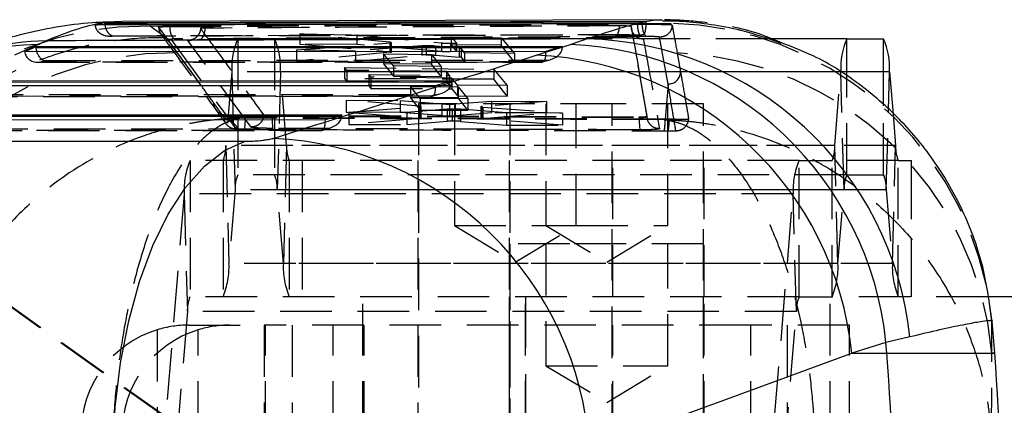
# Model space of a CAD drawing. Extents: x 30 to 368, y 10 to 283.
# Tile 6 of 26: x 143 to 167, y 28 to 37. Entities that reach past the tile are written whole.
import ezdxf

# ---------------------------------------------------------------- set-up
doc = ezdxf.new("R2010")
doc.units = 0
doc.linetypes.add('HIDDEN', pattern=[1.905, 1.27, -0.635])
doc.layers.get('0').update_dxf_attribs({"linetype": 'CONTINUOUS'})

msp = doc.modelspace()

# ---------------------------------------------------------------- linework, layer by layer
at = {"color": 7, "linetype": 'CONTINUOUS'}
for p, q in [((158.401747, 37.088541), (145.14637, 37.041397)), ((158.401751, 37.085901), (158.45007, 37.084288)), ((158.04097, 37.042943), (144.72848, 37.007762)), ((144.728826, 36.995677), (144.72848, 37.007763)), ((157.824496, 36.995281), (157.828326, 36.995287)), ((157.828326, 36.995287), (158.047275, 37.042955)), ((158.047275, 37.042955), (158.04097, 37.042943)), ((162.980514, 36.620236), (161.031057, 36.620236)), ((162.980514, 36.620236), (163.888092, 36.620236)), ((143.092772, 36.479299), (142.508559, 36.213808)), ((142.759784, 36.299848), (143.02836, 36.426438)), ((143.02836, 36.426438), (155.988388, 36.431839)), ((155.342372, 36.213808), (156.184116, 36.481375)), ((155.988388, 36.431839), (155.580151, 36.30519)), ((155.580151, 36.30519), (142.759784, 36.299848)), ((164.033585, 35.802991), (164.119381, 34.764596)), ((152.866328, 35.463271), (140.974378, 35.458315)), ((141.242954, 35.584906), (153.274565, 35.58992)), ((153.274565, 35.58992), (152.866328, 35.463271)), ((139.457547, 34.743373), (150.560741, 34.748001)), ((150.560741, 34.748001), (150.152504, 34.621352)), ((150.152504, 34.621352), (139.188972, 34.616783)), ((138.256356, 34.09578), (148.182474, 34.09578)), ((175.83469, 30.270236), (166.451178, 30.270236)), ((166.554095, 29.672403), (166.554272, 29.670378)), ((166.623596, 28.878021), (166.554272, 29.670378)), ((163.943517, 29.145587), (163.101773, 28.878021)), ((164.530516, 29.279268), (163.943517, 29.145587)), ((163.964475, 28.878021), (163.943517, 29.145587)), ((163.101773, 28.878021), (163.964475, 28.878021)), ((163.964475, 28.878021), (166.623596, 28.878021))]:
    msp.add_line(p, q, dxfattribs=at)
at = {"color": 7, "linetype": 'HIDDEN'}
for p, q in [((145.846022, 36.932958), (146.195366, 36.934903)), ((146.227685, 36.640553), (145.846022, 36.932958)), ((146.051532, 36.917343), (146.051532, 36.910316)), ((146.051925, 36.909949), (146.051895, 36.909857)), ((146.051932, 36.909949), (146.051932, 36.916223)), ((146.344789, 36.513068), (146.051932, 36.916223)), ((147.100736, 35.466781), (146.051932, 36.909949)), ((146.323239, 36.918411), (146.323239, 36.937352)), ((146.323239, 36.918396), (146.323239, 36.918411)), ((147.08119, 36.872524), (147.080859, 36.864348)), ((157.681072, 36.913883), (157.681072, 36.920124)), ((158.069904, 34.708067), (157.681072, 36.920124)), ((157.681077, 36.913732), (157.681072, 36.913883)), ((157.943293, 36.995867), (158.090147, 36.995084)), ((157.943294, 36.978431), (157.943294, 36.995867)), ((158.047275, 37.029153), (157.983177, 37.029)), ((158.047275, 37.029153), (158.047275, 37.042955)), ((158.090147, 36.995084), (158.652782, 36.997668)), ((158.63779, 36.966789), (158.650948, 36.964825)), ((158.652782, 36.997668), (158.650948, 36.964825)), ((146.344789, 36.513068), (146.227685, 36.640553)), ((146.348473, 36.606057), (147.7051, 34.744162)), ((148.326471, 34.444953), (146.769504, 36.576037)), ((161.031057, 36.620236), (147.99759, 36.620236)), ((147.99759, 36.620236), (147.99759, 33.270236)), ((148.905168, 36.620236), (148.905168, 33.270236)), ((149.52466, 36.742887), (149.52466, 36.483596)), ((151.735927, 36.532335), (149.52466, 36.742887)), ((149.52466, 36.742887), (150.927949, 36.714302)), ((150.927949, 36.714302), (153.014445, 36.515857)), ((150.927949, 36.714302), (150.927949, 36.477621)), ((153.251632, 36.668303), (154.476415, 36.644703)), ((153.251632, 36.668303), (153.251632, 36.467726)), ((153.377899, 36.515844), (153.251632, 36.668303)), ((154.476415, 36.644703), (154.476415, 36.46251)), ((154.476415, 36.644703), (154.80437, 36.25265)), ((157.904225, 36.709412), (157.976026, 36.725164)), ((157.909091, 36.709421), (157.904225, 36.709412)), ((157.981703, 36.725174), (157.909091, 36.709421)), ((157.976026, 36.725164), (157.981703, 36.725174)), ((158.583087, 35.50429), (158.374152, 36.657837)), ((146.517518, 36.274861), (146.344789, 36.513068)), ((149.443729, 36.342699), (151.751188, 36.518908)), ((149.44373, 36.342699), (149.44373, 36.069521)), ((150.898599, 36.317512), (149.44373, 36.342699)), ((149.52466, 36.483596), (151.735927, 36.299963)), ((150.927949, 36.477621), (149.52466, 36.483596)), ((152.524917, 36.443323), (150.898599, 36.317512)), ((153.014445, 36.302075), (150.927949, 36.477621)), ((151.735927, 36.532335), (151.735927, 36.299963)), ((151.751188, 36.518908), (151.775275, 36.522118)), ((151.751188, 36.518908), (151.751188, 36.286099)), ((151.778812, 36.292095), (151.778812, 36.524282)), ((152.524917, 36.443323), (152.524915, 36.21806)), ((152.630914, 36.446137), (152.630914, 36.222578)), ((152.859867, 36.437865), (152.859867, 36.21717)), ((153.448379, 36.384589), (152.859867, 36.437865)), ((153.014445, 36.515857), (153.014445, 36.302075)), ((153.234132, 36.507333), (153.234132, 36.296358)), ((154.476415, 36.46251), (153.251632, 36.467726)), ((153.251632, 36.467726), (153.377899, 36.307579)), ((153.377899, 36.515844), (153.377899, 36.307579)), ((153.378114, 36.307036), (153.378114, 36.515345)), ((153.448379, 36.384589), (153.448379, 36.169115)), ((153.492888, 36.377078), (153.492888, 36.16176)), ((153.579524, 36.272572), (153.492888, 36.377078)), ((154.80437, 36.04669), (154.476415, 36.46251)), ((155.985962, 36.392637), (155.861856, 36.392585)), ((151.751188, 36.286099), (149.44373, 36.069521)), ((150.898599, 36.317512), (150.898599, 36.063324)), ((150.898599, 36.063324), (152.524915, 36.21806)), ((151.587498, 36.246538), (152.761246, 36.227377)), ((151.587498, 36.246538), (151.587498, 35.998429)), ((151.826736, 35.953476), (151.587498, 36.246538)), ((152.761246, 36.227377), (152.761246, 35.993431)), ((152.761246, 36.227377), (153.000529, 35.936996)), ((152.859867, 36.21717), (153.448379, 36.169115)), ((153.492888, 36.16176), (153.579524, 36.051907)), ((153.579524, 36.272572), (153.579524, 36.051907)), ((154.80437, 36.25265), (153.579524, 36.272572)), ((154.80437, 36.25265), (154.80437, 36.04669)), ((155.498722, 36.04764), (155.707556, 36.112428)), ((143.092287, 36.03997), (155.482201, 36.045133)), ((143.142132, 36.042852), (143.233128, 36.085742)), ((155.463848, 36.047987), (143.142132, 36.042852)), ((143.233128, 36.085742), (155.602162, 36.090896)), ((149.44373, 36.069521), (150.898599, 36.063324)), ((150.627889, 35.910626), (154.298887, 35.860772)), ((150.627889, 35.910626), (150.627889, 35.638104)), ((150.683948, 35.841576), (150.627889, 35.910626)), ((152.761246, 35.993431), (151.587498, 35.998429)), ((151.587498, 35.998429), (151.826736, 35.695041)), ((151.826736, 35.953476), (151.826736, 35.695041)), ((153.000529, 35.936996), (151.826736, 35.953476)), ((153.000529, 35.690041), (152.761246, 35.993431)), ((153.000529, 35.936996), (153.000529, 35.690041)), ((153.579524, 36.051907), (154.80437, 36.04669)), ((154.298887, 35.860772), (154.298887, 35.62243)), ((154.298887, 35.860772), (154.627931, 35.467249)), ((155.602162, 36.090896), (155.463848, 36.047987)), ((147.852097, 35.802991), (147.702191, 33.988666)), ((162.835021, 35.802991), (147.852097, 35.802991)), ((147.852097, 35.802991), (147.931999, 32.901806)), ((149.050661, 35.802991), (148.970759, 32.901806)), ((164.033585, 35.802991), (149.050661, 35.802991)), ((149.200567, 33.988666), (149.050661, 35.802991)), ((154.298887, 35.62243), (150.627889, 35.638104)), ((150.627889, 35.638104), (150.683948, 35.567294)), ((150.683948, 35.841576), (150.683948, 35.567294)), ((153.13009, 35.809364), (150.683948, 35.841576)), ((151.220055, 35.741224), (153.206867, 35.716633)), ((151.220055, 35.741224), (151.220055, 35.468354)), ((151.276115, 35.672449), (151.220055, 35.741224)), ((151.276115, 35.672449), (151.276115, 35.397545)), ((153.262927, 35.648937), (151.276115, 35.672449)), ((151.826736, 35.695041), (153.000529, 35.690041)), ((153.13009, 35.809364), (153.13009, 35.55685)), ((153.206867, 35.716633), (153.13009, 35.809364)), ((153.206867, 35.716633), (153.206867, 35.459872)), ((153.262927, 35.648937), (153.262927, 35.389061)), ((153.403075, 35.47975), (153.262927, 35.648937)), ((154.627931, 35.206807), (154.298887, 35.62243)), ((162.685115, 33.988666), (162.835021, 35.802991)), ((162.914923, 32.901806), (162.835021, 35.802991)), ((162.980514, 33.270236), (162.980514, 35.682143)), ((150.683948, 35.567294), (153.13009, 35.55685)), ((153.206867, 35.459872), (151.220055, 35.468354)), ((151.220055, 35.468354), (151.276115, 35.397545)), ((151.276115, 35.397545), (153.262927, 35.389061)), ((152.24578, 35.443748), (153.419529, 35.432001)), ((152.24578, 35.443748), (152.24578, 35.166917)), ((152.485004, 35.151201), (152.24578, 35.443748)), ((153.13009, 35.55685), (153.206867, 35.459872)), ((153.272138, 35.550717), (153.148033, 35.550665)), ((153.262927, 35.389061), (153.403075, 35.212037)), ((153.403075, 35.47975), (153.403075, 35.212037)), ((154.627931, 35.467249), (153.403075, 35.47975)), ((153.419529, 35.432001), (153.658798, 35.142204)), ((153.419529, 35.432001), (153.419529, 35.161919)), ((154.627931, 35.467249), (154.627931, 35.206807)), ((158.583087, 35.50429), (158.492083, 34.352879)), ((141.30688, 35.198437), (152.768377, 35.203214)), ((152.750024, 35.206068), (141.356726, 35.20132)), ((141.447721, 35.244209), (152.888338, 35.248977)), ((153.419529, 35.161919), (152.24578, 35.166917)), ((152.24578, 35.166917), (152.485004, 34.863533)), ((152.485004, 35.151201), (152.485004, 34.863533)), ((153.658798, 35.142204), (152.485004, 35.151201)), ((152.888338, 35.248977), (152.750024, 35.206068)), ((152.784898, 35.205721), (152.993733, 35.270509)), ((153.403075, 35.212037), (154.627931, 35.206807)), ((153.658798, 34.858533), (153.419529, 35.161919)), ((153.658798, 35.142204), (153.658798, 34.858533)), ((150.669109, 35.108925), (150.669109, 34.813322)), ((152.463117, 34.963181), (150.669109, 35.108925)), ((150.669109, 35.108925), (151.995931, 35.099073)), ((150.729373, 34.81299), (152.473805, 34.949149)), ((151.995931, 35.099073), (153.018008, 35.017592)), ((151.995931, 35.099073), (151.995931, 34.807672)), ((153.147219, 34.884431), (152.158703, 34.805847)), ((152.445832, 35.020236), (152.445832, 13.520236)), ((157.208333, 35.020236), (152.445842, 35.020236)), ((152.463117, 34.963181), (152.463117, 34.668059)), ((152.473805, 34.949149), (152.501845, 34.952497)), ((152.473805, 34.949149), (152.473805, 34.653516)), ((152.50838, 34.660068), (152.50838, 34.955421)), ((153.018008, 35.017592), (153.018008, 34.726034)), ((153.147219, 34.884431), (153.147219, 34.587383)), ((153.210572, 35.011795), (153.210572, 34.720487)), ((153.270087, 34.888333), (153.270087, 34.591643)), ((153.327083, 35.020236), (153.327083, 32.020236)), ((153.343506, 35.015484), (154.242758, 35.082868)), ((153.343506, 35.015484), (153.343506, 34.724694)), ((153.475658, 34.882653), (153.475658, 34.586022)), ((154.609914, 34.793981), (153.475658, 34.882653)), ((153.979848, 34.946055), (153.979848, 34.653417)), ((155.595494, 35.073389), (154.013357, 34.952177)), ((154.013357, 34.952177), (154.013357, 34.659888)), ((154.025996, 34.93832), (154.025996, 34.645347)), ((154.025996, 34.93832), (155.987825, 34.787515)), ((154.242758, 35.082868), (155.595494, 35.073389)), ((154.242758, 35.082868), (154.242758, 34.798104)), ((154.694819, 35.020236), (154.694819, 13.520236)), ((155.576069, 35.020236), (155.576069, 32.020236)), ((155.595494, 35.073389), (155.595494, 34.792344)), ((156.327083, 32.020236), (156.327083, 35.020236)), ((159.45732, 35.020236), (157.208333, 35.020236)), ((157.208333, 13.520236), (157.208333, 35.020236)), ((158.576069, 32.020236), (158.576069, 35.020236)), ((159.45732, 13.520236), (159.45732, 35.020236)), ((163.888092, 33.270236), (163.888092, 34.969721)), ((148.036919, 34.393656), (147.7051, 34.744162)), ((147.7051, 34.744162), (147.954942, 34.403329)), ((148.0699, 34.663461), (148.057096, 34.676927)), ((148.183424, 34.675484), (148.057096, 34.676927)), ((148.632932, 34.746893), (148.635135, 34.745564)), ((148.846709, 34.733681), (157.877073, 34.697975)), ((148.846709, 34.715956), (148.846709, 34.733681)), ((148.846709, 34.715956), (157.877073, 34.681482)), ((150.558315, 34.708798), (150.434209, 34.708746)), ((150.669109, 34.813322), (152.463117, 34.668059)), ((151.995931, 34.807672), (150.669109, 34.813322)), ((150.729373, 34.81299), (150.729373, 34.510704)), ((152.158703, 34.805847), (150.729373, 34.81299)), ((152.473805, 34.653516), (150.729373, 34.510704)), ((153.018008, 34.726034), (151.995931, 34.807672)), ((152.158703, 34.805847), (152.158703, 34.504617)), ((152.485004, 34.863533), (153.658798, 34.858533)), ((154.242758, 34.798104), (153.343506, 34.724694)), ((154.013357, 34.659888), (155.595494, 34.792344)), ((155.987825, 34.488308), (154.025996, 34.645347)), ((155.595494, 34.792344), (154.242758, 34.798104)), ((154.609914, 34.793981), (154.609914, 34.494178)), ((155.987825, 34.787515), (154.609914, 34.793981)), ((155.987825, 34.787515), (155.987825, 34.488308)), ((157.877073, 34.681478), (157.877073, 34.697975)), ((158.069905, 34.706695), (158.069905, 34.708067)), ((158.069906, 34.706639), (158.069905, 34.706695)), ((158.069911, 34.706455), (158.069911, 34.707983)), ((158.490463, 34.639644), (158.489416, 34.628221)), ((158.509514, 34.639561), (158.490463, 34.639644)), ((158.609619, 34.638388), (158.509514, 34.639561)), ((163.953683, 32.901806), (164.007713, 34.863631)), ((164.119381, 34.764596), (164.18349, 33.988666)), ((139.662315, 34.402677), (150.174515, 34.407058)), ((150.174515, 34.407058), (150.036201, 34.364148)), ((150.071075, 34.363802), (150.279909, 34.428589)), ((150.729373, 34.510704), (152.158703, 34.504617)), ((152.158703, 34.504617), (153.147219, 34.587383)), ((153.475658, 34.586022), (154.609914, 34.494178)), ((154.609914, 34.494178), (155.987825, 34.488308)), ((139.521474, 34.356905), (150.054554, 34.361295)), ((150.036201, 34.364148), (139.57132, 34.359787)), ((148.166696, 34.391776), (158.492947, 34.353334)), ((158.492083, 34.352879), (158.588252, 34.351999)), ((158.492844, 34.349528), (158.589049, 34.347629)), ((162.685115, 33.988666), (147.702191, 33.988666)), ((147.702191, 33.988666), (147.782093, 31.087481)), ((149.200567, 33.988666), (149.120665, 31.087481)), ((164.18349, 33.988666), (149.200567, 33.988666)), ((162.765017, 31.087481), (162.685115, 33.988666)), ((164.103588, 31.087481), (164.18349, 33.988666)), ((161.807351, 33.620236), (146.824428, 33.620236)), ((146.824428, 33.620236), (146.824428, 30.270236)), ((147.6366, 33.620236), (147.6366, 30.270236)), ((149.266158, 33.620236), (149.266158, 30.270236)), ((149.584608, 33.620236), (149.584608, 30.270236)), ((152.427082, 33.620236), (152.427082, 30.270236)), ((154.676069, 33.620236), (154.676069, 30.270236)), ((157.227082, 30.270236), (157.227082, 33.620236)), ((159.476069, 30.270236), (159.476069, 33.620236)), ((161.807351, 30.270236), (161.807351, 33.620236)), ((161.807351, 33.620236), (162.619524, 33.620236)), ((162.619524, 30.270236), (162.619524, 33.620236)), ((164.249081, 33.620236), (162.619524, 33.620236)), ((164.249081, 30.270236), (164.249081, 33.620236)), ((164.249081, 33.620236), (164.567531, 33.620236)), ((164.567531, 33.620236), (164.567531, 30.270236)), ((164.567531, 33.620236), (164.57607, 33.620236)), ((164.57607, 30.270236), (164.57607, 33.620236)), ((162.980514, 33.270236), (147.99759, 33.270236)), ((162.980514, 33.270236), (163.888092, 33.270236)), ((146.678934, 32.802991), (146.223322, 27.288666)), ((161.661858, 32.802991), (146.678934, 32.802991)), ((146.678934, 32.802991), (146.758837, 29.901806)), ((147.931999, 32.901806), (147.782093, 31.087481)), ((162.914923, 32.901806), (147.931999, 32.901806)), ((163.953683, 32.901806), (148.970759, 32.901806)), ((149.120665, 31.087481), (148.970759, 32.901806)), ((161.206246, 27.288666), (161.661858, 32.802991)), ((161.74176, 29.901806), (161.661858, 32.802991)), ((162.765017, 31.087481), (162.914923, 32.901806)), ((163.953683, 32.901806), (164.103588, 31.087481)), ((153.327083, 32.020236), (156.327077, 32.020236)), ((153.327083, 32.020236), (154.827083, 31.118945)), ((154.827083, 31.118945), (156.327083, 32.020236)), ((155.576069, 32.020236), (157.076069, 31.118945)), ((156.327077, 32.020236), (158.576063, 32.020236)), ((157.076069, 31.118945), (158.576069, 32.020236)), ((156.163973, 31.570236), (154.694859, 31.570236)), ((154.694859, 31.570236), (154.694859, 17.570236)), ((155.576109, 31.570236), (155.576109, 28.570236)), ((159.457359, 31.570236), (156.163973, 31.570236)), ((158.576109, 28.570236), (158.576109, 31.570236)), ((159.457359, 17.570236), (159.457359, 31.570236)), ((162.765017, 31.087481), (147.782093, 31.087481)), ((164.103588, 31.087481), (149.120665, 31.087481)), ((146.228134, 27.292315), (142.08407, 30.249924)), ((146.254015, 27.292315), (142.109951, 30.249924)), ((161.807351, 30.270236), (146.824428, 30.270236)), ((151.076069, 26.920236), (151.076069, 30.270236)), ((154.676069, 30.270236), (154.676069, 26.920236)), ((155.07607, 26.920236), (155.07607, 30.270236)), ((155.07607, 30.270236), (155.07607, 26.920236)), ((159.476069, 26.920236), (159.476069, 30.270236)), ((161.807351, 30.270236), (162.619524, 30.270236)), ((162.576069, 26.920236), (162.576069, 30.270236)), ((166.451178, 30.270236), (162.619524, 30.270236)), ((166.470184, 30.228658), (166.550334, 29.599433)), ((146.758837, 29.901806), (146.303224, 24.387481)), ((161.74176, 29.901806), (146.758837, 29.901806)), ((161.286148, 24.387481), (161.74176, 29.901806)), ((146.787465, 29.570236), (148.652193, 29.570236)), ((160.621514, 29.570236), (148.652193, 29.570236)), ((148.652193, 29.570236), (148.652193, 26.920236)), ((148.682872, 26.920236), (148.682872, 29.570236)), ((149.339349, 29.570236), (149.339349, 26.920236)), ((150.349314, 26.920236), (150.349314, 29.570236)), ((151.106788, 26.920236), (151.106788, 29.570236)), ((152.427082, 29.570236), (152.427082, 26.920236)), ((154.676109, 29.570236), (154.676109, 26.920236)), ((157.227082, 26.920236), (157.227082, 29.570236)), ((159.476109, 26.920236), (159.476109, 29.570236)), ((160.621514, 26.920236), (160.621514, 29.570236)), ((163.045429, 29.570236), (160.621514, 29.570236)), ((161.516927, 29.570236), (161.516927, 26.920236)), ((163.045429, 26.920236), (163.045429, 29.570236)), ((166.550334, 29.599433), (166.554095, 29.672403)), ((166.55166, 28.878021), (166.550334, 29.599433)), ((146.016428, 29.454833), (146.016428, 26.920236)), ((147.026392, 26.920236), (147.026392, 29.454833)), ((166.544457, 26.759311), (166.55166, 28.878021)), ((166.623596, 28.878021), (166.55166, 28.878021)), ((155.576109, 28.570236), (158.576109, 28.570236)), ((155.576109, 28.570236), (157.076109, 27.668945)), ((157.076109, 27.668945), (158.576109, 28.570236))]:
    msp.add_line(p, q, dxfattribs=at)
at = {"color": 8, "linetype": 'CONTINUOUS'}
for p, q in [((162.980514, 35.682143), (162.980514, 36.620236)), ((163.888092, 34.969721), (163.888092, 36.620236)), ((155.861856, 36.392585), (143.031852, 36.387238)), ((164.007713, 34.863631), (164.033585, 35.802991)), ((153.148033, 35.550665), (141.246446, 35.545706)), ((150.434209, 34.708746), (139.46104, 34.704173))]:
    msp.add_line(p, q, dxfattribs=at)
at = {"color": 7, "linetype": 'HIDDEN', "flags": 128}
for points in [[(147.190012, 36.880977), (147.185777, 36.822159), (147.176309, 36.766363), (147.161973, 36.715729), (147.143316, 36.672198), (147.121056, 36.637437), (147.096045, 36.61278), (147.069241, 36.599171), (147.041672, 36.597133)], [(157.943294, 36.978431), (157.94582, 36.921227), (157.953275, 36.86606), (157.965393, 36.814894), (157.981743, 36.769551), (158.001744, 36.731647), (158.024682, 36.702531), (158.04974, 36.683239), (158.076027, 36.674457)], [(147.100736, 35.466781), (146.940774, 35.689026), (146.517518, 36.274861)], [(148.036919, 34.393656), (148.002444, 34.396794), (147.969361, 34.411355), (147.938924, 34.436787), (147.912292, 34.472125), (147.890474, 34.516025), (147.8743, 34.566823), (147.864383, 34.622586), (147.861101, 34.681198)]]:
    msp.add_lwpolyline(points, dxfattribs=at)
at = {"color": 7, "linetype": 'CONTINUOUS', "flags": 128}
msp.add_lwpolyline([(144.925359, 26.434142), (144.986133, 27.551367), (145.118174, 28.639824), (145.318948, 29.678628), (145.584601, 30.647846), (145.910038, 31.528876), (146.289012, 32.304814), (146.714251, 32.96077), (147.177595, 33.484155), (147.670154, 33.864928), (148.182474, 34.09578)], dxfattribs=at)
at = {"color": 7, "linetype": 'HIDDEN'}
for centre, radius, start, end in [((145.734899, 28.781891), 8.151824, 89.2189376, 174.6802524), ((158.466402, 28.883593), 8.116215, 11.9669927, 88.6841497), ((146.776263, 36.880874), 0.304913, 268.7298051, 292.8917901), ((149.728563, 35.8905), 1.878505, 157.1408874, 182.6700407), ((147.174195, 35.8905), 1.878505, 357.3299593, 22.8591126), ((146.434756, 28.134792), 8.14049, 89.4174826, 174.7615829), ((158.468569, 28.163511), 8.114609, 5.0515647, 87.6001114), ((158.587655, 35.808738), 0.304482, 269.1404187, 357.8962692), ((-70.194685, -120.764963), 267.629703, 35.60414232, 35.7154983), ((147.707082, 35.047288), 0.303132, 180.5899602, 269.6252539), ((-59.508859, -113.11387), 254.487173, 35.50884749, 35.60421097), ((147.007168, 34.605349), 1.178345, 349.4917883, 3.4122341), ((150.804226, 34.637239), 1.959099, 177.697224, 186.601519), ((159.565976, 34.605225), 1.690624, 177.414878, 187.742699), ((157.308406, 34.568721), 1.203195, 349.6657371, 3.3753201), ((157.447132, 34.581127), 1.163897, 348.6464203, 2.8199917), ((146.856241, 33.949216), 0.84687, 337.1409149, 2.6700108), ((150.046518, 33.949216), 0.84687, 177.3300042, 202.8590701), ((161.83915, 33.949218), 0.846885, 337.1411497, 2.669776), ((165.029456, 33.949218), 0.846885, 177.330224, 202.8588503), ((148.55539, 32.8905), 1.878495, 157.1407821, 182.6700826), ((163.538329, 32.890499), 1.87851, 157.1409191, 182.670009), ((148.777951, 32.941256), 0.846871, 157.140945, 182.6699808), ((148.124807, 32.941256), 0.846871, 357.3300192, 22.859055), ((163.76088, 32.941255), 0.846877, 157.1410294, 182.6698963), ((163.107717, 32.941253), 0.846885, 357.330224, 22.8588503), ((145.905624, 30.999973), 1.878509, 337.1408953, 2.6700125), ((150.997135, 30.999973), 1.87851, 177.3299943, 202.859098), ((160.888536, 30.999975), 1.87852, 337.1409877, 2.6699517), ((165.980069, 30.999975), 1.87852, 177.3300483, 202.8590123), ((147.604768, 29.941259), 0.846851, 157.1406357, 182.6702651), ((162.587718, 29.941254), 0.846878, 157.1410451, 182.6698556), ((146.78753, 26.936347), 2.633889, 90.0014226, 107.0233884), ((147.797495, 26.936345), 2.633891, 90.0014282, 107.0233828), ((146.799355, 26.914451), 2.658292, 107.1289078, 180.0908413), ((147.809319, 26.914451), 2.658291, 107.128904, 180.0908586)]:
    msp.add_arc(centre, radius, start, end, dxfattribs=at)
at = {"color": 7, "linetype": 'CONTINUOUS'}
for centre, radius, start, end in [((156.378913, 28.420862), 8.196676, 6.0113857, 88.5897115), ((164.711488, 35.8905), 1.878506, 157.1408944, 182.6700337), ((162.157118, 35.8905), 1.878506, 357.3299663, 22.8591056), ((155.826414, 28.331384), 8.157837, 5.728014, 87.4869073), ((154.984669, 28.063817), 8.157837, 5.7280179, 87.4869069), ((148.480586, 25.991637), 8.185564, 3.6823748, 87.2682988), ((96.177561, 23.570236), 67.994399, 355.52281682, 4.47718318)]:
    msp.add_arc(centre, radius, start, end, dxfattribs=at)
at = {"color": 8, "linetype": 'CONTINUOUS'}
for centre, radius, start, end in [((143.271012, 29.172766), 7.308707, 91.3974297, 114.4078694), ((143.476535, 29.210567), 7.360573, 91.4822736, 115.1528811)]:
    msp.add_arc(centre, radius, start, end, dxfattribs=at)
at = {"color": 7, "linetype": 'CONTINUOUS'}
for centre, major_axis, ratio, start_param, end_param in [((140.601349, 36.399156), (17.302612, 1.13022), 0.121863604, 5.825515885, 5.881509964), ((143.302992, 36.429449), (-0.034627, 0.30584), 0.891364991, 1.480012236, 1.607972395), ((143.213721, 36.387372), (-0.067662, 0.301956), 0.578366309, 1.442357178, 1.733066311), ((87.08665, 35.025578), (58.695452, 3.834034), 0.121863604, 5.971240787, 5.982446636), ((93.964368, 31.613728), (176.390698, 51.180201), 0.073112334, 5.00764106, 5.046495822), ((94.481881, 23.570236), (178.409816, 58.583145), 0.093257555, 5.037521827, 5.076376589)]:
    msp.add_ellipse(centre, major_axis=major_axis, ratio=ratio, start_param=start_param, end_param=end_param, dxfattribs=at)
at = {"color": 7, "linetype": 'HIDDEN'}
for centre, major_axis, ratio, start_param, end_param in [((155.582755, 36.392527), (0.402284, 0.061054), 0.741594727, 4.648267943, 6.081681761), ((155.718446, 36.434623), (-0.003168, 0.307383), 0.878150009, 4.566322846, 4.694283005), ((143.122725, 36.344483), (0.357651, 0.080142), 0.821408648, 3.022382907, 4.583756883), ((143.213721, 36.387372), (-0.067662, 0.301956), 0.578366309, 1.733066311, 2.875770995), ((151.572058, 36.29357), (0.206754, -0.00148), 0.059979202, 5.760747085, 6.939381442), ((152.701748, 36.210481), (0.205824, -0.001474), 0.059979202, 1.922560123, 2.604823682), ((153.290672, 36.162626), (0.202444, -0.00145), 0.059979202, 0.047917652, 0.678130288), ((155.444441, 36.349617), (-0.046115, 0.303855), 0.424267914, 2.940282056, 4.501656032), ((152.730618, 35.507698), (-0.046115, 0.303855), 0.424267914, 2.940282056, 4.501656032), ((152.868932, 35.550608), (0.402284, 0.061054), 0.741594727, 4.648267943, 6.081681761), ((153.004623, 35.592704), (-0.003168, 0.307383), 0.878150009, 4.566322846, 4.694283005), ((150.155108, 34.708689), (0.402284, 0.061054), 0.741594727, 4.648267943, 6.081681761), ((150.2908, 34.750785), (-0.003168, 0.307383), 0.878150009, 4.566322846, 4.694283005), ((152.305248, 34.661518), (0.203132, -0.001454), 0.059979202, 5.691548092, 6.964251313), ((153.175491, 34.732983), (0.207144, -0.001483), 0.059979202, 3.849146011, 4.882992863), ((153.173843, 34.732902), (0.205902, -0.001474), 0.059979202, 4.892155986, 5.681255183), ((154.183342, 34.651965), (0.203493, -0.001457), 0.059979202, 2.559958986, 3.828905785), ((150.016794, 34.665779), (-0.046115, 0.303855), 0.424267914, 2.940282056, 4.501656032), ((153.318208, 34.579304), (0.20571, -0.001473), 0.059979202, 1.807342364, 2.552524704), ((153.316283, 34.579163), (0.207779, -0.001488), 0.059979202, 0.697009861, 1.795433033)]:
    msp.add_ellipse(centre, major_axis=major_axis, ratio=ratio, start_param=start_param, end_param=end_param, dxfattribs=at)
at = {"color": 8, "linetype": 'CONTINUOUS'}
for points, knots in [([(158.04097, 37.042943), (158.162783, 37.064728), (158.311347, 37.091297), (158.387957, 37.086725), (158.401751, 37.085901)], [0, 0, 0, 0, 0.819933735, 1, 1, 1, 1]), ([(145.146468, 37.027734), (145.019556, 37.027253), (144.69763, 37.026031), (144.081244, 36.883525), (143.55117, 36.673626), (143.286134, 36.568677)], [0, 0, 0, 0, 0.245505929, 0.622754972, 1, 1, 1, 1]), ([(157.983177, 37.029), (155.783489, 37.023909), (151.36537, 37.013684), (146.947255, 37.001697), (144.728826, 36.995677)], [0, 0, 0, 0, 0.4978789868, 1, 1, 1, 1])]:
    msp.add_open_spline(points, degree=3, knots=knots, dxfattribs=at)
at = {"color": 7, "linetype": 'HIDDEN'}
for points, knots in [([(161.374137, 36.515881), (161.218642, 36.583113), (160.638109, 36.834121), (159.705935, 37.008723), (158.894329, 37.079216), (158.542143, 37.08234), (158.496207, 37.082748)], [0, 0, 0, 0, 0.171984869, 0.642094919, 0.953318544, 1, 1, 1, 1]), ([(144.857571, 36.67843), (144.856486, 36.678385), (144.811078, 36.676506), (144.723605, 36.687284), (144.618322, 36.738552), (144.54755, 36.808616), (144.505192, 36.883193), (144.498459, 36.938617), (144.495185, 36.965565)], [0, 0, 0, 0, 0.00656369, 0.274718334, 0.524348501, 0.693232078, 0.850841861, 1, 1, 1, 1]), ([(144.728826, 36.995677), (144.731361, 36.96972), (144.73641, 36.918008), (144.761267, 36.840337), (144.806575, 36.759053), (144.868133, 36.707174), (144.914485, 36.693727), (144.934303, 36.692446), (144.934789, 36.692415)], [0, 0, 0, 0, 0.126394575, 0.25180528, 0.451679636, 0.764586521, 0.994230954, 1, 1, 1, 1]), ([(146.051868, 36.909902), (146.051868, 36.909902), (146.050392, 36.910639), (146.05937, 36.913097), (146.105903, 36.915501), (146.182197, 36.91764), (146.276829, 36.918157), (146.323239, 36.918411)], [0, 0, 0, 0, 0.000117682, 0.279517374, 0.408915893, 0.710121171, 1, 1, 1, 1]), ([(146.051895, 36.909857), (146.051887, 36.90987), (146.051878, 36.909885), (146.051869, 36.9099), (146.051868, 36.909902)], [0, 0, 0, 0, 0.918354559, 1, 1, 1, 1]), ([(146.051895, 36.909857), (146.055183, 36.875679), (146.061759, 36.807322), (146.114028, 36.716375), (146.191034, 36.647178), (146.263163, 36.617838), (146.316421, 36.607864), (146.336514, 36.606731), (146.348473, 36.606057)], [0, 0, 0, 0, 0.217852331, 0.435706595, 0.653560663, 0.871417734, 0.923467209, 1, 1, 1, 1]), ([(146.051925, 36.916223), (146.054585, 36.919251), (146.059904, 36.92531), (146.117852, 36.931499), (146.173502, 36.933943), (146.195366, 36.934903)], [0, 0, 0, 0, 0.3776465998, 0.7554852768, 1, 1, 1, 1]), ([(146.195366, 36.934903), (146.196389, 36.93494), (146.233574, 36.936267), (146.279032, 36.936817), (146.323239, 36.937352)], [0, 0, 0, 0, 0.027510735, 1, 1, 1, 1]), ([(146.323239, 36.937352), (148.259923, 36.947757), (152.133293, 36.968567), (156.006626, 36.986767), (157.943294, 36.995867)], [0, 0, 0, 0, 0.499999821, 1, 1, 1, 1]), ([(146.323239, 36.918396), (148.240706, 36.928967), (152.114075, 36.95032), (155.98741, 36.968999), (157.943294, 36.978431)], [0, 0, 0, 0, 0.4950387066, 1, 1, 1, 1]), ([(146.323239, 36.918396), (146.32497, 36.884156), (146.328433, 36.815674), (146.353371, 36.724549), (146.389737, 36.655233), (146.422043, 36.627128), (146.444991, 36.617121), (146.452427, 36.615609), (146.457714, 36.614535)], [0, 0, 0, 0, 0.223822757, 0.447651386, 0.671472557, 0.895292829, 0.925548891, 1, 1, 1, 1]), ([(147.078851, 36.869547), (147.079351, 36.865362), (147.0842, 36.824851), (147.057831, 36.755635), (147.00992, 36.680475), (146.95478, 36.632631), (146.90545, 36.605748), (146.871038, 36.593964), (146.854124, 36.589971), (146.84729, 36.588819), (146.85015, 36.589341), (146.871185, 36.591407), (146.926059, 36.594452), (146.996436, 36.596215), (147.050634, 36.596478), (147.063275, 36.59654)], [0, 0, 0, 0, 0.015100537, 0.146189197, 0.249955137, 0.33676842, 0.40829753, 0.460314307, 0.497112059, 0.535416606, 0.587156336, 0.666123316, 0.783181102, 0.949429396, 1, 1, 1, 1]), ([(147.190012, 36.880977), (147.171391, 36.880723), (147.133033, 36.880202), (147.09523, 36.877666), (147.080944, 36.874856), (147.081138, 36.873016), (147.08119, 36.872524)], [0, 0, 0, 0, 0.288013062, 0.593268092, 0.891139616, 1, 1, 1, 1]), ([(147.08119, 36.872524), (147.086994, 36.864603), (147.128483, 36.807983), (147.312648, 36.55657), (147.82529, 35.855977), (148.300042, 35.20403), (148.632932, 34.746893)], [0, 0, 0, 0, 0.011179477, 0.0799126, 0.354845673, 1, 1, 1, 1]), ([(157.383428, 36.936783), (157.224328, 36.935976), (156.345455, 36.931517), (152.947666, 36.913971), (149.708949, 36.895412), (147.190012, 36.880977)], [0, 0, 0, 0, 0.046824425, 0.258660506, 1, 1, 1, 1]), ([(157.383428, 36.936783), (157.381704, 36.908923), (157.37788, 36.847115), (157.355647, 36.76149), (157.320458, 36.692117), (157.283769, 36.659452), (157.255299, 36.650361), (157.242241, 36.65107), (157.236873, 36.651362)], [0, 0, 0, 0, 0.176292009, 0.391095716, 0.605888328, 0.820690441, 0.92628945, 1, 1, 1, 1]), ([(157.666984, 36.924312), (157.656449, 36.925678), (157.635378, 36.928411), (157.579997, 36.932108), (157.514647, 36.93494), (157.445266, 36.936677), (157.403599, 36.936749), (157.383428, 36.936783)], [0, 0, 0, 0, 0.202560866, 0.40513324, 0.607684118, 0.810073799, 1, 1, 1, 1]), ([(157.681072, 36.913883), (157.680363, 36.915502), (157.678885, 36.918876), (157.671057, 36.922452), (157.666984, 36.924312)], [0, 0, 0, 0, 0.47970327, 1, 1, 1, 1]), ([(157.681069, 36.920124), (157.678688, 36.921428), (157.67617, 36.922807), (157.667458, 36.924234), (157.666984, 36.924312)], [0, 0, 0, 0, 0.9455959, 1, 1, 1, 1]), ([(157.978521, 36.609796), (157.93931, 36.615116), (157.860887, 36.625755), (157.762781, 36.69637), (157.694343, 36.795935), (157.685499, 36.874466), (157.681077, 36.913732)], [0, 0, 0, 0, 0.2499998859, 0.4999999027, 0.7500002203, 1, 1, 1, 1]), ([(158.069905, 34.706695), (158.005972, 35.076199), (157.878003, 35.815805), (157.746754, 36.547559), (157.681077, 36.913732)], [0, 0, 0, 0, 0.499595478, 1, 1, 1, 1]), ([(157.685696, 36.859236), (157.700139, 36.779653), (157.832354, 36.051138), (157.959442, 35.310592), (158.072646, 34.650943)], [0, 0, 0, 0, 0.109239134, 1, 1, 1, 1]), ([(157.828326, 36.995287), (157.829318, 36.968008), (157.831519, 36.907451), (157.843675, 36.823134), (157.862667, 36.754286), (157.885599, 36.712589), (157.901514, 36.710444), (157.909091, 36.709422)], [0, 0, 0, 0, 0.170481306, 0.378449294, 0.588711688, 0.804165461, 1, 1, 1, 1]), ([(157.943293, 36.978427), (157.996598, 36.978387), (158.103632, 36.978308), (158.279789, 36.976471), (158.441548, 36.973599), (158.566434, 36.970189), (158.616191, 36.967818), (158.63779, 36.966789)], [0, 0, 0, 0, 0.209332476, 0.420331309, 0.629795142, 0.839300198, 1, 1, 1, 1]), ([(157.981703, 36.725174), (157.989766, 36.730407), (158.005897, 36.740875), (158.026279, 36.800549), (158.040685, 36.884501), (158.046678, 36.966198), (158.047139, 37.014824), (158.047275, 37.029153)], [0, 0, 0, 0, 0.230865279, 0.461870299, 0.688937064, 0.908336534, 1, 1, 1, 1]), ([(158.090147, 36.995084), (158.09551, 36.995005), (158.157157, 36.99409), (158.279353, 36.991002), (158.440957, 36.983813), (158.56607, 36.975311), (158.616002, 36.969378), (158.63779, 36.966789)], [0, 0, 0, 0, 0.02467178, 0.283568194, 0.541711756, 0.800019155, 1, 1, 1, 1]), ([(158.685651, 36.954278), (158.680539, 36.916486), (158.669981, 36.838435), (158.599119, 36.739128), (158.495868, 36.669187), (158.414719, 36.661621), (158.374145, 36.657837)], [0, 0, 0, 0, 0.238339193, 0.492226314, 0.746115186, 1, 1, 1, 1]), ([(158.650948, 36.964825), (158.654769, 36.96418), (158.676037, 36.960584), (158.681318, 36.95712), (158.685651, 36.954278)], [0, 0, 0, 0, 0.179634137, 1, 1, 1, 1]), ([(158.685657, 36.954278), (158.687531, 36.943945), (158.697384, 36.8896), (158.738453, 36.662584), (158.777361, 36.444637), (158.808358, 36.271003)], [0, 0, 0, 0, 0.045561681, 0.239617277, 1, 1, 1, 1]), ([(146.227685, 36.640553), (146.179925, 36.641237), (145.765426, 36.647174), (144.894063, 36.588879), (143.640277, 36.3106), (142.366274, 35.795411), (141.19861, 35.070363), (140.165866, 34.163564), (139.302081, 33.093904), (138.630107, 31.89716), (138.155992, 30.60455), (138.027835, 29.700801), (137.963756, 29.248926)], [0, 0, 0, 0, 0.011771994, 0.102167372, 0.214400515, 0.326633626, 0.438862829, 0.551091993, 0.663318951, 0.775545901, 0.887772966, 1, 1, 1, 1]), ([(157.904225, 36.709412), (157.724269, 36.709026), (156.824493, 36.707093), (153.045403, 36.698796), (148.876481, 36.688926), (145.427363, 36.679918), (144.857571, 36.67843)], [0, 0, 0, 0, 0.0413802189, 0.2069002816, 0.8689805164, 1, 1, 1, 1]), ([(144.857571, 36.67843), (144.875147, 36.681752), (144.900884, 36.686615), (144.926626, 36.691018), (144.934789, 36.692415)], [0, 0, 0, 0, 0.682913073, 1, 1, 1, 1]), ([(144.934789, 36.692415), (145.114747, 36.692914), (146.014534, 36.695413), (149.793648, 36.705647), (153.960766, 36.715992), (157.408045, 36.723866), (157.976026, 36.725164)], [0, 0, 0, 0, 0.041397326, 0.206986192, 0.869341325, 1, 1, 1, 1]), ([(146.109917, 36.730654), (146.192875, 36.616825), (146.644899, 35.996598), (147.094237, 35.376136), (147.461108, 34.869547)], [0, 0, 0, 0, 0.1835277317, 1, 1, 1, 1]), ([(146.458046, 36.614536), (146.439338, 36.614279), (146.401099, 36.613754), (146.370481, 36.611681), (146.351219, 36.609133), (146.349587, 36.607304), (146.348473, 36.606057)], [0, 0, 0, 0, 0.289554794, 0.591850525, 0.721608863, 1, 1, 1, 1]), ([(158.076027, 36.674457), (156.120406, 36.665042), (152.247778, 36.646398), (148.375086, 36.625086), (146.458048, 36.614536)], [0, 0, 0, 0, 0.504985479, 1, 1, 1, 1]), ([(146.769504, 36.576037), (146.76956, 36.57756), (146.769738, 36.582448), (146.810624, 36.589483), (146.905844, 36.595387), (146.997869, 36.59657), (147.041672, 36.597133)], [0, 0, 0, 0, 0.1348254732, 0.4323646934, 0.7298065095, 1, 1, 1, 1]), ([(147.041672, 36.597133), (148.74092, 36.606701), (152.139344, 36.625838), (155.537721, 36.642854), (157.236873, 36.651362)], [0, 0, 0, 0, 0.500010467, 1, 1, 1, 1]), ([(147.051044, 36.596326), (147.943083, 36.601501), (151.341233, 36.621216), (154.739356, 36.63744), (157.245447, 36.649405)], [0, 0, 0, 0, 0.2625074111, 1, 1, 1, 1]), ([(157.236873, 36.651362), (157.247295, 36.651393), (157.308996, 36.651575), (157.434137, 36.650234), (157.601761, 36.645392), (157.723427, 36.639573), (157.828804, 36.632853), (157.917708, 36.624973), (157.970811, 36.616291), (157.976554, 36.611453), (157.978521, 36.609796)], [0, 0, 0, 0, 0.033715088, 0.199622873, 0.365597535, 0.51563137, 0.581403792, 0.747442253, 0.913473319, 1, 1, 1, 1]), ([(157.245457, 36.650793), (157.253407, 36.650832), (157.315148, 36.651136), (157.4477, 36.649589), (157.632841, 36.643821), (157.781421, 36.635727), (157.867097, 36.62837), (157.900525, 36.624062), (157.906517, 36.62282), (157.894297, 36.625262), (157.866311, 36.634963), (157.830971, 36.64781), (157.811411, 36.667489), (157.807251, 36.671675)], [0, 0, 0, 0, 0.026160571, 0.203152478, 0.385046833, 0.559257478, 0.695530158, 0.776832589, 0.831469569, 0.867081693, 0.913508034, 0.981603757, 1, 1, 1, 1]), ([(157.978521, 36.609796), (158.045008, 36.243597), (158.177874, 35.511793), (158.307592, 34.772156), (158.372398, 34.402638)], [0, 0, 0, 0, 0.50040646, 1, 1, 1, 1]), ([(158.374145, 36.657837), (158.371486, 36.659169), (158.366236, 36.661797), (158.329479, 36.665941), (158.276704, 36.669628), (158.211475, 36.672504), (158.140708, 36.674342), (158.097581, 36.674419), (158.076025, 36.674457)], [0, 0, 0, 0, 0.16975181, 0.335079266, 0.500565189, 0.6661752, 0.833150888, 1, 1, 1, 1]), ([(151.775906, 36.524282), (151.776547, 36.524866), (151.778613, 36.526747), (151.761826, 36.529617), (151.742355, 36.531661), (151.735927, 36.532335)], [0, 0, 0, 0, 0.231715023, 0.746371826, 1, 1, 1, 1]), ([(152.630914, 36.446137), (152.609718, 36.446008), (152.566793, 36.445748), (152.538991, 36.444138), (152.524917, 36.443323)], [0, 0, 0, 0, 0.493763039, 1, 1, 1, 1]), ([(152.859867, 36.437865), (152.842944, 36.43915), (152.809098, 36.441721), (152.74126, 36.444504), (152.67961, 36.445924), (152.64397, 36.44608), (152.630914, 36.446137)], [0, 0, 0, 0, 0.279758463, 0.559553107, 0.838638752, 1, 1, 1, 1]), ([(153.014445, 36.515857), (153.030321, 36.51458), (153.062076, 36.512027), (153.127161, 36.509181), (153.186748, 36.507667), (153.221529, 36.507422), (153.234132, 36.507333)], [0, 0, 0, 0, 0.280533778, 0.561101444, 0.840961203, 1, 1, 1, 1]), ([(153.234132, 36.507333), (153.25533, 36.507387), (153.297724, 36.507495), (153.345313, 36.509389), (153.37501, 36.512221), (153.376962, 36.514668), (153.377899, 36.515844)], [0, 0, 0, 0, 0.254580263, 0.509134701, 0.764086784, 1, 1, 1, 1]), ([(153.492888, 36.377078), (153.489789, 36.378431), (153.484007, 36.380954), (153.459672, 36.383437), (153.448379, 36.384589)], [0, 0, 0, 0, 0.535914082, 1, 1, 1, 1]), ([(152.630914, 36.222578), (152.653797, 36.222749), (152.699563, 36.223091), (152.770073, 36.221785), (152.824642, 36.219654), (152.850295, 36.217845), (152.859867, 36.21717)], [0, 0, 0, 0, 0.278023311, 0.556039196, 0.834347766, 1, 1, 1, 1]), ([(153.234132, 36.296358), (153.211695, 36.296244), (153.166821, 36.296017), (153.098821, 36.297441), (153.047086, 36.299617), (153.023252, 36.301412), (153.014445, 36.302075)], [0, 0, 0, 0, 0.2787066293, 0.5574031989, 0.8364584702, 1, 1, 1, 1]), ([(158.808358, 36.271003), (158.810161, 36.260856), (158.819856, 36.206312), (158.847785, 36.048818), (158.873779, 35.900877), (158.891931, 35.797561)], [0, 0, 0, 0, 0.064494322, 0.346683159, 1, 1, 1, 1]), ([(158.891931, 35.797561), (158.893783, 35.786995), (158.903462, 35.731744), (158.944386, 35.497436), (159.009012, 35.124108), (159.065273, 34.792532), (159.090743, 34.642424)], [0, 0, 0, 0, 0.027670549, 0.144694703, 0.612792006, 1, 1, 1, 1]), ([(158.774416, 34.357814), (158.74976, 34.507884), (158.686555, 34.892589), (158.622285, 35.272549), (158.583087, 35.50429)], [0, 0, 0, 0, 0.390092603, 1, 1, 1, 1]), ([(152.506244, 34.955421), (152.506882, 34.955736), (152.510117, 34.957339), (152.495364, 34.96013), (152.47289, 34.962257), (152.463117, 34.963181)], [0, 0, 0, 0, 0.121753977, 0.618060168, 1, 1, 1, 1]), ([(153.018013, 35.017592), (153.034866, 35.016507), (153.068573, 35.014338), (153.137632, 35.012208), (153.18577, 35.011935), (153.210572, 35.011795)], [0, 0, 0, 0, 0.326501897, 0.652996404, 1, 1, 1, 1]), ([(153.270087, 34.888333), (153.248181, 34.888078), (153.204371, 34.887567), (153.16605, 34.885816), (153.15003, 34.884637), (153.147218, 34.884431)], [0, 0, 0, 0, 0.451928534, 0.903808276, 1, 1, 1, 1]), ([(153.210572, 35.011795), (153.23288, 35.011952), (153.277498, 35.012268), (153.32036, 35.013915), (153.338789, 35.015165), (153.343506, 35.015484)], [0, 0, 0, 0, 0.426606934, 0.85322228, 1, 1, 1, 1]), ([(153.475658, 34.882653), (153.458908, 34.883735), (153.425408, 34.885898), (153.3581, 34.887869), (153.304636, 34.888441), (153.275958, 34.888351), (153.270087, 34.888333)], [0, 0, 0, 0, 0.307122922, 0.614249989, 0.921025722, 1, 1, 1, 1]), ([(153.980732, 34.944996), (153.984883, 34.943659), (153.992183, 34.941307), (154.015806, 34.93922), (154.025995, 34.93832)], [0, 0, 0, 0, 0.568665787, 1, 1, 1, 1]), ([(154.013358, 34.952177), (154.002047, 34.951115), (153.98254, 34.949284), (153.982268, 34.94701), (153.982153, 34.946055)], [0, 0, 0, 0, 0.5798077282, 1, 1, 1, 1]), ([(148.0699, 34.663461), (148.064416, 34.663328), (148.05808, 34.663174), (148.049345, 34.662948), (148.040078, 34.662701), (148.021585, 34.662179), (147.988485, 34.661139), (147.932701, 34.659094), (147.838658, 34.654803), (147.679938, 34.645176), (147.411266, 34.622036), (147.067281, 34.577502), (146.472086, 34.469314), (145.36932, 34.165804), (144.015925, 33.495723), (142.727096, 32.463265), (141.856107, 31.483974), (141.208647, 30.488838), (140.735192, 29.515147), (140.371187, 28.455138), (140.248662, 27.69965), (140.187403, 27.321933)], [0, 0, 0, 0, 0.001490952, 0.0017225, 0.002379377, 0.004009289, 0.006755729, 0.011383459, 0.019184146, 0.032341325, 0.054574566, 0.092350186, 0.126233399, 0.217890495, 0.398766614, 0.520201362, 0.641582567, 0.728080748, 0.814563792, 0.907288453, 1, 1, 1, 1]), ([(148.0699, 34.663461), (148.067735, 34.663128), (148.065234, 34.662742), (148.061786, 34.662193), (148.058127, 34.661607), (148.050829, 34.660407), (148.03776, 34.658151), (148.01574, 34.654059), (147.978611, 34.646318), (147.915948, 34.630868), (147.809837, 34.597872), (147.67391, 34.540717), (147.438587, 34.410688), (147.002211, 34.066741), (146.46542, 33.347117), (145.952562, 32.267596), (145.60475, 31.256534), (145.345054, 30.237848), (145.154099, 29.246991), (145.005955, 28.173868), (144.954394, 27.414063), (144.928615, 27.034187)], [0, 0, 0, 0, 0.001490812, 0.001722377, 0.002379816, 0.004010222, 0.006756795, 0.011384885, 0.019185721, 0.032343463, 0.054576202, 0.092350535, 0.126246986, 0.217908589, 0.398766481, 0.520200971, 0.641582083, 0.728080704, 0.814563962, 0.907288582, 1, 1, 1, 1]), ([(147.46145, 34.869534), (147.504335, 34.810336), (147.586407, 34.697046), (147.668225, 34.583147), (147.707291, 34.528764)], [0, 0, 0, 0, 0.522531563, 1, 1, 1, 1]), ([(147.650275, 34.699574), (147.653876, 34.668048), (147.661367, 34.602469), (147.712199, 34.513656), (147.788212, 34.445859), (147.873661, 34.408707), (147.93067, 34.404935), (147.954942, 34.403329)], [0, 0, 0, 0, 0.201390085, 0.418920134, 0.636450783, 0.845218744, 1, 1, 1, 1]), ([(147.861101, 34.681198), (147.823336, 34.682423), (147.74228, 34.685052), (147.669015, 34.691005), (147.65605, 34.696934), (147.650275, 34.699574)], [0, 0, 0, 0, 0.326052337, 0.699805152, 1, 1, 1, 1]), ([(148.057096, 34.676927), (148.026062, 34.677515), (147.956131, 34.67884), (147.895067, 34.680355), (147.861101, 34.681198)], [0, 0, 0, 0, 0.443774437, 1, 1, 1, 1]), ([(158.489416, 34.628221), (156.734279, 34.633799), (153.261063, 34.644837), (149.787935, 34.657298), (148.0699, 34.663461)], [0, 0, 0, 0, 0.505334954, 1, 1, 1, 1]), ([(158.490463, 34.639644), (158.294082, 34.640273), (157.286777, 34.643501), (153.851094, 34.654749), (150.611797, 34.666599), (148.183424, 34.675483)], [0, 0, 0, 0, 0.05715917, 0.2931893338, 1, 1, 1, 1]), ([(148.632932, 34.746893), (148.628117, 34.707636), (148.618407, 34.62847), (148.547789, 34.528373), (148.446513, 34.458166), (148.366485, 34.449357), (148.326471, 34.444953)], [0, 0, 0, 0, 0.24692714, 0.497951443, 0.748975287, 1, 1, 1, 1]), ([(148.635135, 34.745564), (148.637068, 34.744085), (148.643492, 34.739171), (148.66961, 34.731153), (148.719799, 34.722968), (148.781603, 34.717815), (148.825885, 34.715965), (148.846689, 34.715966), (148.846709, 34.715966)], [0, 0, 0, 0, 0.099419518, 0.330428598, 0.561155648, 0.791589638, 0.999797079, 1, 1, 1, 1]), ([(148.635135, 34.745564), (148.638575, 34.744627), (148.647061, 34.742315), (148.680794, 34.738891), (148.734793, 34.735875), (148.793387, 34.734139), (148.831545, 34.733811), (148.846709, 34.733681)], [0, 0, 0, 0, 0.156840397, 0.38695873, 0.617231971, 0.84788764, 1, 1, 1, 1]), ([(157.877073, 34.697975), (157.899736, 34.698022), (157.945222, 34.698116), (158.004362, 34.699853), (158.047745, 34.702571), (158.067816, 34.70551), (158.069374, 34.707417), (158.069905, 34.708067)], [0, 0, 0, 0, 0.220351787, 0.442249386, 0.664026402, 0.885480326, 1, 1, 1, 1]), ([(157.877073, 34.681478), (157.897729, 34.681565), (157.941213, 34.68175), (157.999682, 34.6857), (158.04459, 34.692258), (158.06716, 34.699712), (158.069152, 34.704737), (158.069906, 34.706639)], [0, 0, 0, 0, 0.200264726, 0.421591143, 0.643127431, 0.864898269, 1, 1, 1, 1]), ([(158.372398, 34.402638), (158.332687, 34.407412), (158.253264, 34.41696), (158.15333, 34.487349), (158.083483, 34.587589), (158.074432, 34.666956), (158.069906, 34.706639)], [0, 0, 0, 0, 0.2500005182, 0.5000006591, 0.7500007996, 1, 1, 1, 1]), ([(159.090749, 34.642423), (159.083926, 34.63936), (159.071151, 34.633627), (158.97271, 34.63228), (158.839418, 34.634013), (158.709441, 34.636587), (158.631211, 34.637999), (158.609619, 34.638388)], [0, 0, 0, 0, 0.2531996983, 0.4740542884, 0.6948999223, 0.9157891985, 1, 1, 1, 1]), ([(158.613806, 34.351359), (158.631859, 34.351135), (158.689293, 34.350422), (158.753138, 34.351443), (158.802802, 34.354306), (158.851194, 34.361444), (158.912924, 34.380471), (158.98851, 34.425401), (159.055846, 34.506021), (159.087681, 34.587587), (159.088967, 34.634492), (159.08926, 34.645163)], [0, 0, 0, 0, 0.078355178, 0.249280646, 0.345681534, 0.417059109, 0.503726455, 0.63123629, 0.795999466, 0.953590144, 1, 1, 1, 1]), ([(158.774421, 34.357828), (158.794894, 34.358191), (158.83584, 34.358917), (158.895413, 34.375534), (158.950566, 34.402832), (158.999097, 34.440828), (159.0391, 34.487684), (159.068713, 34.541592), (159.085684, 34.594212), (159.089284, 34.628461), (159.09075, 34.642414)], [0, 0, 0, 0, 0.130080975, 0.260162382, 0.390242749, 0.520323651, 0.650402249, 0.780483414, 0.910565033, 1, 1, 1, 1]), ([(147.754347, 34.481579), (147.75986, 34.475422), (147.785665, 34.446608), (147.841733, 34.421652), (147.90229, 34.404849), (147.948277, 34.3986), (147.983711, 34.395527), (148.016191, 34.393959), (148.024634, 34.393552)], [0, 0, 0, 0, 0.073905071, 0.345882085, 0.533943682, 0.66722957, 0.913508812, 1, 1, 1, 1]), ([(147.954942, 34.403329), (147.95667, 34.402401), (147.960947, 34.400104), (147.986665, 34.396691), (148.020228, 34.394664), (148.036919, 34.393656)], [0, 0, 0, 0, 0.2540522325, 0.6290342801, 1, 1, 1, 1]), ([(148.858116, 34.412014), (148.806192, 34.412526), (148.696889, 34.413602), (148.543037, 34.419089), (148.418273, 34.427183), (148.343641, 34.436294), (148.331627, 34.442353), (148.326471, 34.444953)], [0, 0, 0, 0, 0.194278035, 0.408968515, 0.623707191, 0.838512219, 1, 1, 1, 1]), ([(157.890765, 34.377456), (157.688033, 34.378178), (156.674372, 34.381791), (153.663488, 34.39276), (150.855338, 34.404012), (148.858117, 34.412014)], [0, 0, 0, 0, 0.067333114, 0.336665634, 1, 1, 1, 1]), ([(158.372398, 34.402638), (158.370532, 34.400726), (158.365617, 34.395688), (158.309139, 34.388226), (158.19715, 34.38167), (158.051241, 34.37771), (157.942623, 34.377538), (157.890766, 34.377456)], [0, 0, 0, 0, 0.135245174, 0.356270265, 0.577226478, 0.798158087, 1, 1, 1, 1]), ([(158.489416, 34.628221), (158.495087, 34.628053), (158.501714, 34.627857), (158.512539, 34.627519), (158.525051, 34.627116), (158.548932, 34.626294), (158.589321, 34.62476), (158.657126, 34.62177), (158.771021, 34.615577), (158.962556, 34.60186), (159.285897, 34.569289), (159.837895, 34.486299), (160.816192, 34.254069), (162.052492, 33.754249), (163.346271, 32.919979), (164.373362, 31.971667), (165.180918, 30.932647), (165.761911, 29.912604), (166.173822, 28.868976), (166.409411, 27.969008), (166.482907, 27.401455), (166.510718, 27.186694)], [0, 0, 0, 0, 0.001489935, 0.001741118, 0.002845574, 0.004776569, 0.008017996, 0.013459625, 0.022597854, 0.037958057, 0.063840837, 0.10777132, 0.183942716, 0.325581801, 0.450005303, 0.574378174, 0.674784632, 0.775164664, 0.86135647, 0.947537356, 1, 1, 1, 1]), ([(158.489416, 34.628221), (158.492047, 34.627896), (158.495123, 34.627516), (158.500135, 34.626876), (158.505948, 34.626126), (158.51702, 34.62464), (158.535754, 34.621982), (158.567195, 34.617106), (158.620005, 34.607744), (158.708795, 34.588701), (158.858657, 34.54713), (159.11439, 34.448765), (159.567303, 34.189287), (160.139015, 33.654994), (160.73635, 32.78459), (161.209696, 31.807506), (161.580971, 30.74579), (161.847242, 29.709381), (162.03504, 28.654082), (162.141513, 27.747393), (162.173842, 27.17769), (162.186075, 26.962116)], [0, 0, 0, 0, 0.001489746, 0.001741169, 0.002846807, 0.004778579, 0.008020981, 0.01346412, 0.022604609, 0.037967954, 0.063854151, 0.107788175, 0.183961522, 0.325582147, 0.450005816, 0.57437915, 0.674785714, 0.775166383, 0.861357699, 0.947538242, 1, 1, 1, 1]), ([(148.036919, 34.393656), (148.05679, 34.392805), (148.096497, 34.391105), (148.14268, 34.390666), (148.165751, 34.390447)], [0, 0, 0, 0, 0.50045788, 1, 1, 1, 1]), ([(148.165751, 34.390446), (148.368483, 34.389646), (149.382145, 34.385645), (152.824253, 34.372401), (156.063633, 34.361243), (158.492083, 34.352879)], [0, 0, 0, 0, 0.058897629, 0.294488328, 1, 1, 1, 1]), ([(158.588252, 34.351998), (158.599867, 34.351845), (158.63349, 34.351401), (158.685985, 34.351299), (158.735315, 34.352213), (158.768453, 34.35429), (158.772428, 34.356637), (158.774423, 34.357814)], [0, 0, 0, 0, 0.11503536, 0.333022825, 0.553085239, 0.775746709, 1, 1, 1, 1])]:
    msp.add_open_spline(points, degree=3, knots=knots, dxfattribs=at)
at = {"color": 7, "linetype": 'CONTINUOUS'}
for points, knots in [([(145.140361, 37.035006), (144.898361, 37.030988), (144.341188, 37.021738), (143.502743, 36.90677), (142.62796, 36.720043), (141.767241, 36.458801), (141.003853, 36.173945), (140.540519, 35.95383), (140.34341, 35.860189)], [0, 0, 0, 0, 0.125763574, 0.289554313, 0.466272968, 0.646861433, 0.849769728, 1, 1, 1, 1]), ([(144.72848, 37.007762), (144.67902, 37.000023), (144.601231, 36.987851), (144.523495, 36.971514), (144.495185, 36.965565)], [0, 0, 0, 0, 0.635828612, 1, 1, 1, 1]), ([(144.495185, 36.965565), (144.647574, 36.965942), (145.519746, 36.968102), (149.271075, 36.977164), (153.561779, 36.986654), (157.132712, 36.993881), (157.824496, 36.995281)], [0, 0, 0, 0, 0.034297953, 0.1962986, 0.844301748, 1, 1, 1, 1]), ([(156.580647, 36.615055), (156.82168, 36.696863), (157.305524, 36.861081), (157.651083, 36.950438), (157.824496, 36.995281)], [0, 0, 0, 0, 0.498164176, 1, 1, 1, 1]), ([(161.370092, 36.505751), (161.133942, 36.590833), (160.655997, 36.763029), (159.924142, 36.929247), (159.216013, 37.024757), (158.723554, 37.059084), (158.481181, 37.053032), (158.450799, 37.052273)], [0, 0, 0, 0, 0.2499801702, 0.5059339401, 0.7470110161, 0.968287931, 1, 1, 1, 1]), ([(156.580647, 36.615055), (153.444073, 36.604705), (149.015289, 36.590091), (144.580187, 36.573514), (143.286134, 36.568677)], [0, 0, 0, 0, 0.708224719, 1, 1, 1, 1]), ([(166.554095, 29.672403), (166.493239, 30.118751), (166.369764, 31.02439), (165.901555, 32.31356), (165.233338, 33.519773), (164.376503, 34.588374), (163.34096, 35.497499), (162.332929, 36.154014), (161.636808, 36.416743), (161.374137, 36.515881)], [0, 0, 0, 0, 0.149017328, 0.302356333, 0.451373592, 0.604712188, 0.753732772, 0.907074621, 1, 1, 1, 1]), ([(148.182474, 34.09578), (148.206387, 34.095953), (148.281251, 34.096494), (148.421561, 34.102964), (148.57124, 34.115856), (148.707682, 34.132899), (148.807669, 34.15022), (148.85355, 34.163088), (148.870703, 34.167899)], [0, 0, 0, 0, 0.097611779, 0.305595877, 0.513517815, 0.652641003, 0.870136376, 1, 1, 1, 1]), ([(166.554272, 29.670378), (166.535469, 29.673929), (166.494114, 29.681741), (166.257645, 29.651885), (165.853924, 29.578568), (165.293824, 29.460476), (164.784953, 29.339671), (164.530516, 29.279268)], [0, 0, 0, 0, 0.170521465, 0.375057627, 0.579590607, 0.789794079, 1, 1, 1, 1]), ([(166.623596, 18.262451), (166.739176, 20.024948), (166.971221, 23.563432), (166.739765, 27.101994), (166.623596, 28.878021)], [0, 0, 0, 0, 0.498093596, 1, 1, 1, 1])]:
    msp.add_open_spline(points, degree=3, knots=knots, dxfattribs=at)

doc.saveas('drawing.dxf')
